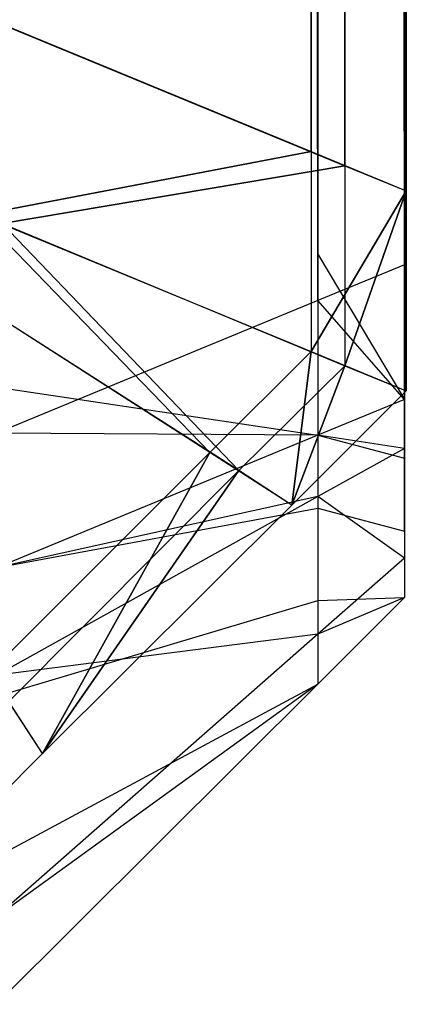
# Model space of a CAD drawing. Extents: x -0.418 to 0, y -0.27 to 0.
# Tile 64 of 89: x -0.000402 to 0, y -0.269924 to -0.2689. Entities that reach past the tile are written whole.
import ezdxf

# ---------------------------------------------------------------- set-up
doc = ezdxf.new("R2010")
doc.units = 0
for name, color, linetype in [('L10_KORPUS1_0___REPLACEMTFOREMP', 7, 'CONTINUOUS'), ('L5_KORPUS1_5___REPLACEMTFOREMPT', 7, 'CONTINUOUS'), ('L9_KORPUS1_1___REPLACEMTFOREMPT', 7, 'CONTINUOUS')]:
    doc.layers.add(name, color=color, linetype=linetype)

msp = doc.modelspace()

# ---------------------------------------------------------------- linework, layer by layer
at = {"layer": 'L10_KORPUS1_0___REPLACEMTFOREMP', "color": 8}
for points, invisible_edges in [([(0, -0.00129, 0.007194), (-0.000099, -0.269037, 0.007293), (0, -0.269078, 0.007194), (0, -0.00129, 0.007194)], 13), ([(-0.000099, -0.269037, 0.007293), (0, -0.00129, 0.007194), (-0.000099, -0.001331, 0.007293), (-0.000099, -0.269037, 0.007293)], 14), ([(-0.000064, -0.269052, 0.000436), (0, -0.00129, 0.0005), (0, -0.269078, 0.0005), (-0.000064, -0.269052, 0.000436)], 13), ([(0, -0.00129, 0.0005), (-0.000064, -0.269052, 0.000436), (-0.000064, -0.001317, 0.000436), (0, -0.00129, 0.0005)], 14), ([(0, -0.00129, 0.000566), (0, -0.269078, 0.007022), (0, -0.269078, 0.000566), (0, -0.00129, 0.000566)], 13), ([(0, -0.269078, 0.007022), (0, -0.00129, 0.000566), (0, -0.00129, 0.007022), (0, -0.269078, 0.007022)], 14), ([(0, -0.00129, 0.007022), (0, -0.269078, 0.007194), (0, -0.269078, 0.007022), (0, -0.00129, 0.007022)], 13), ([(0, -0.269078, 0.007194), (0, -0.00129, 0.007022), (0, -0.00129, 0.007194), (0, -0.269078, 0.007194)], 14), ([(0, -0.00129, 0.0005), (0, -0.269078, 0.000566), (0, -0.269078, 0.0005), (0, -0.00129, 0.0005)], 13), ([(0, -0.269078, 0.000566), (0, -0.00129, 0.0005), (0, -0.00129, 0.000566), (0, -0.269078, 0.000566)], 14), ([(-0.00042, -0.268905, 0.00008), (-0.000064, -0.001317, 0.000436), (-0.000064, -0.269052, 0.000436), (-0.00042, -0.268905, 0.00008)], 13), ([(-0.000064, -0.001317, 0.000436), (-0.00042, -0.268905, 0.00008), (-0.00042, -0.001464, 0.00008), (-0.000064, -0.001317, 0.000436)], 14), ([(-0.000099, -0.001331, 0.007293), (-0.000443, -0.268895, 0.007637), (-0.000099, -0.269037, 0.007293), (-0.000099, -0.001331, 0.007293)], 13), ([(-0.000443, -0.269103, 0.007637), (-0.000099, -0.269037, 0.007293), (-0.000443, -0.268895, 0.007637), (-0.000443, -0.269103, 0.007637)], 14), ([(-0.000064, -0.269052, 0.000436), (-0.00042, -0.269112, 0.00008), (-0.00042, -0.268905, 0.00008), (-0.000064, -0.269052, 0.000436)], 14), ([(-0.000099, -0.269037, 0.007293), (-0.000443, -0.269103, 0.007637), (-0.000099, -0.269245, 0.007293), (-0.000099, -0.269037, 0.007293)], 13), ([(-0.000099, -0.269245, 0.007293), (0, -0.269078, 0.007194), (-0.000099, -0.269037, 0.007293), (-0.000099, -0.269245, 0.007293)], 14), ([(-0.00042, -0.269112, 0.00008), (-0.000064, -0.269052, 0.000436), (-0.000064, -0.26926, 0.000436), (-0.00042, -0.269112, 0.00008)], 13), ([(0, -0.269078, 0.0005), (-0.000064, -0.26926, 0.000436), (-0.000064, -0.269052, 0.000436), (0, -0.269078, 0.0005)], 14), ([(0, -0.269078, 0.007194), (-0.000099, -0.269245, 0.007293), (0, -0.269286, 0.007194), (0, -0.269078, 0.007194)], 13), ([(-0.000064, -0.26926, 0.000436), (0, -0.269078, 0.0005), (0, -0.269286, 0.0005), (-0.000064, -0.26926, 0.000436)], 13), ([(0, -0.269078, 0.000566), (0, -0.269286, 0.007022), (0, -0.269286, 0.000566), (0, -0.269078, 0.000566)], 13), ([(0, -0.269286, 0.007022), (0, -0.269078, 0.000566), (0, -0.269078, 0.007022), (0, -0.269286, 0.007022)], 14), ([(0, -0.269078, 0.007022), (0, -0.269286, 0.007194), (0, -0.269286, 0.007022), (0, -0.269078, 0.007022)], 13), ([(0, -0.269286, 0.007194), (0, -0.269078, 0.007022), (0, -0.269078, 0.007194), (0, -0.269286, 0.007194)], 14), ([(0, -0.269078, 0.0005), (0, -0.269286, 0.000566), (0, -0.269286, 0.0005), (0, -0.269078, 0.0005)], 13), ([(0, -0.269286, 0.000566), (0, -0.269078, 0.0005), (0, -0.269078, 0.000566), (0, -0.269286, 0.000566)], 14), ([(-0.000204, -0.26935, 0.007293), (-0.000443, -0.269103, 0.007637), (-0.0005, -0.26916, 0.007637), (-0.000204, -0.26935, 0.007293)], 13), ([(-0.000443, -0.269103, 0.007637), (-0.000204, -0.26935, 0.007293), (-0.000099, -0.269245, 0.007293), (-0.000443, -0.269103, 0.007637)], 14), ([(-0.00042, -0.269112, 0.00008), (-0.000174, -0.269369, 0.000436), (-0.00048, -0.269173, 0.00008), (-0.00042, -0.269112, 0.00008)], 13), ([(-0.000174, -0.269369, 0.000436), (-0.00042, -0.269112, 0.00008), (-0.000064, -0.26926, 0.000436), (-0.000174, -0.269369, 0.000436)], 14), ([(-0.0005, -0.26916, 0.007637), (-0.000433, -0.269579, 0.007293), (-0.000204, -0.26935, 0.007293), (-0.0005, -0.26916, 0.007637)], 14), ([(-0.000413, -0.269609, 0.000436), (-0.00048, -0.269173, 0.00008), (-0.000174, -0.269369, 0.000436), (-0.000413, -0.269609, 0.000436)], 14), ([(-0.000119, -0.269405, 0.007194), (-0.000099, -0.269245, 0.007293), (-0.000204, -0.26935, 0.007293), (-0.000119, -0.269405, 0.007194)], 13), ([(-0.000099, -0.269245, 0.007293), (-0.000119, -0.269405, 0.007194), (0, -0.269286, 0.007194), (-0.000099, -0.269245, 0.007293)], 14), ([(-0.000064, -0.26926, 0.000436), (-0.000119, -0.269405, 0.0005), (-0.000174, -0.269369, 0.000436), (-0.000064, -0.26926, 0.000436)], 13), ([(-0.000119, -0.269405, 0.0005), (-0.000064, -0.26926, 0.000436), (0, -0.269286, 0.0005), (-0.000119, -0.269405, 0.0005)], 14), ([(0, -0.269286, 0.007022), (-0.000119, -0.269405, 0.000566), (0, -0.269286, 0.000566), (0, -0.269286, 0.007022)], 13), ([(-0.000119, -0.269405, 0.000566), (0, -0.269286, 0.007022), (-0.000119, -0.269405, 0.007022), (-0.000119, -0.269405, 0.000566)], 14), ([(0, -0.269286, 0.007194), (-0.000119, -0.269405, 0.007022), (0, -0.269286, 0.007022), (0, -0.269286, 0.007194)], 13), ([(-0.000119, -0.269405, 0.007022), (0, -0.269286, 0.007194), (-0.000119, -0.269405, 0.007194), (-0.000119, -0.269405, 0.007022)], 14), ([(0, -0.269286, 0.000566), (-0.000119, -0.269405, 0.0005), (0, -0.269286, 0.0005), (0, -0.269286, 0.000566)], 13), ([(-0.000119, -0.269405, 0.0005), (0, -0.269286, 0.000566), (-0.000119, -0.269405, 0.000566), (-0.000119, -0.269405, 0.0005)], 14), ([(-0.000378, -0.269663, 0.007194), (-0.000204, -0.26935, 0.007293), (-0.000433, -0.269579, 0.007293), (-0.000378, -0.269663, 0.007194)], 13), ([(-0.000204, -0.26935, 0.007293), (-0.000378, -0.269663, 0.007194), (-0.000119, -0.269405, 0.007194), (-0.000204, -0.26935, 0.007293)], 14), ([(-0.000174, -0.269369, 0.000436), (-0.000378, -0.269663, 0.0005), (-0.000413, -0.269609, 0.000436), (-0.000174, -0.269369, 0.000436)], 13), ([(-0.000378, -0.269663, 0.0005), (-0.000174, -0.269369, 0.000436), (-0.000119, -0.269405, 0.0005), (-0.000378, -0.269663, 0.0005)], 14), ([(-0.000119, -0.269405, 0.000566), (-0.000378, -0.269663, 0.0005), (-0.000119, -0.269405, 0.0005), (-0.000119, -0.269405, 0.000566)], 13), ([(-0.000378, -0.269663, 0.0005), (-0.000119, -0.269405, 0.000566), (-0.000378, -0.269663, 0.000566), (-0.000378, -0.269663, 0.0005)], 14), ([(-0.000119, -0.269405, 0.007194), (-0.000378, -0.269663, 0.007022), (-0.000119, -0.269405, 0.007022), (-0.000119, -0.269405, 0.007194)], 13), ([(-0.000378, -0.269663, 0.007022), (-0.000119, -0.269405, 0.007194), (-0.000378, -0.269663, 0.007194), (-0.000378, -0.269663, 0.007022)], 14), ([(-0.000119, -0.269405, 0.007022), (-0.000378, -0.269663, 0.000566), (-0.000119, -0.269405, 0.000566), (-0.000119, -0.269405, 0.007022)], 13), ([(-0.000378, -0.269663, 0.000566), (-0.000119, -0.269405, 0.007022), (-0.000378, -0.269663, 0.007022), (-0.000378, -0.269663, 0.000566)], 14), ([(-0.000433, -0.269579, 0.007293), (-0.0005, -0.269785, 0.007194), (-0.000378, -0.269663, 0.007194), (-0.000433, -0.269579, 0.007293)], 14), ([(-0.0005, -0.269785, 0.0005), (-0.000413, -0.269609, 0.000436), (-0.000378, -0.269663, 0.0005), (-0.0005, -0.269785, 0.0005)], 14), ([(-0.000378, -0.269663, 0.007022), (-0.0005, -0.269785, 0.000566), (-0.000378, -0.269663, 0.000566), (-0.000378, -0.269663, 0.007022)], 13), ([(-0.0005, -0.269785, 0.000566), (-0.000378, -0.269663, 0.007022), (-0.0005, -0.269785, 0.007022), (-0.0005, -0.269785, 0.000566)], 14), ([(-0.000378, -0.269663, 0.007194), (-0.0005, -0.269785, 0.007022), (-0.000378, -0.269663, 0.007022), (-0.000378, -0.269663, 0.007194)], 13), ([(-0.0005, -0.269785, 0.007022), (-0.000378, -0.269663, 0.007194), (-0.0005, -0.269785, 0.007194), (-0.0005, -0.269785, 0.007022)], 14), ([(-0.000378, -0.269663, 0.000566), (-0.0005, -0.269785, 0.0005), (-0.000378, -0.269663, 0.0005), (-0.000378, -0.269663, 0.000566)], 13), ([(-0.0005, -0.269785, 0.0005), (-0.000378, -0.269663, 0.000566), (-0.0005, -0.269785, 0.000566), (-0.0005, -0.269785, 0.0005)], 14)]:
    msp.add_3dface(points, dxfattribs=dict(at, invisible_edges=invisible_edges))
at = {"layer": 'L5_KORPUS1_5___REPLACEMTFOREMPT', "color": 8}
for points, invisible_edges in [([(-0.000426, -0.001875, 0.006967), (-0.000092, -0.269192, 0.007302), (-0.000426, -0.26933, 0.006967), (-0.000426, -0.001875, 0.006967)], 13), ([(-0.000092, -0.269192, 0.007302), (-0.000426, -0.001875, 0.006967), (-0.000092, -0.002013, 0.007302), (-0.000092, -0.269192, 0.007302)], 14), ([(-0.000092, -0.269144, 0.928983), (-0.000426, -0.001929, 0.929318), (-0.000426, -0.269282, 0.929318), (-0.000092, -0.269144, 0.928983)], 13), ([(-0.000426, -0.001929, 0.929318), (-0.000092, -0.269144, 0.928983), (-0.000092, -0.002067, 0.928983), (-0.000426, -0.001929, 0.929318)], 14), ([(-0.000092, -0.002013, 0.007302), (-0.000002, -0.269155, 0.007391), (-0.000092, -0.269192, 0.007302), (-0.000092, -0.002013, 0.007302)], 13), ([(-0.000002, -0.269155, 0.007391), (-0.000092, -0.002013, 0.007302), (-0.000002, -0.00205, 0.007391), (-0.000002, -0.269155, 0.007391)], 14), ([(-0.000002, -0.269155, 0.007391), (-0.000002, -0.00205, 0.007513), (-0.000002, -0.269155, 0.007513), (-0.000002, -0.269155, 0.007391)], 13), ([(-0.000002, -0.00205, 0.007513), (-0.000002, -0.269155, 0.007391), (-0.000002, -0.00205, 0.007391), (-0.000002, -0.00205, 0.007513)], 14), ([(-0.000002, -0.269108, 0.928772), (-0.000002, -0.269155, 0.007513), (-0.000002, -0.00205, 0.007513), (-0.000002, -0.269108, 0.928772)], 13), ([(-0.000002, -0.269108, 0.928772), (-0.000002, -0.00205, 0.007513), (-0.000002, -0.002104, 0.928772), (-0.000002, -0.269108, 0.928772)], 10), ([(-0.000002, -0.269108, 0.928894), (-0.000092, -0.002067, 0.928983), (-0.000092, -0.269144, 0.928983), (-0.000002, -0.269108, 0.928894)], 13), ([(-0.000092, -0.002067, 0.928983), (-0.000002, -0.269108, 0.928894), (-0.000002, -0.002104, 0.928894), (-0.000092, -0.002067, 0.928983)], 14), ([(-0.000002, -0.269108, 0.928772), (-0.000002, -0.002104, 0.928894), (-0.000002, -0.269108, 0.928894), (-0.000002, -0.269108, 0.928772)], 13), ([(-0.000002, -0.002104, 0.928894), (-0.000002, -0.269108, 0.928772), (-0.000002, -0.002104, 0.928772), (-0.000002, -0.002104, 0.928894)], 14), ([(-0.000092, -0.269144, 0.928983), (-0.000002, -0.269295, 0.928894), (-0.000002, -0.269108, 0.928894), (-0.000092, -0.269144, 0.928983)], 14), ([(-0.000002, -0.269244, 0.928772), (-0.000002, -0.269108, 0.928894), (-0.000002, -0.269295, 0.928894), (-0.000002, -0.269244, 0.928772)], 13), ([(-0.000002, -0.269108, 0.928894), (-0.000002, -0.269244, 0.928772), (-0.000002, -0.269108, 0.928772), (-0.000002, -0.269108, 0.928894)], 14), ([(-0.000002, -0.269244, 0.928772), (-0.000002, -0.269244, 0.007513), (-0.000002, -0.269108, 0.928772), (-0.000002, -0.269244, 0.928772)], 13), ([(-0.000002, -0.269108, 0.928772), (-0.000002, -0.269244, 0.007513), (-0.000002, -0.269155, 0.007513), (-0.000002, -0.269108, 0.928772)], 10), ([(-0.000426, -0.269282, 0.929318), (-0.000092, -0.269332, 0.928983), (-0.000092, -0.269144, 0.928983), (-0.000426, -0.269282, 0.929318)], 14), ([(-0.000002, -0.269295, 0.928894), (-0.000092, -0.269144, 0.928983), (-0.000092, -0.269332, 0.928983), (-0.000002, -0.269295, 0.928894)], 13), ([(-0.000002, -0.269295, 0.007391), (-0.000092, -0.269192, 0.007302), (-0.000002, -0.269155, 0.007391), (-0.000002, -0.269295, 0.007391)], 14), ([(-0.000002, -0.269155, 0.007391), (-0.000002, -0.269244, 0.007513), (-0.000002, -0.269295, 0.007391), (-0.000002, -0.269155, 0.007391)], 13), ([(-0.000002, -0.269244, 0.007513), (-0.000002, -0.269155, 0.007391), (-0.000002, -0.269155, 0.007513), (-0.000002, -0.269244, 0.007513)], 14), ([(-0.000092, -0.269332, 0.007302), (-0.000426, -0.26933, 0.006967), (-0.000092, -0.269192, 0.007302), (-0.000092, -0.269332, 0.007302)], 14), ([(-0.000092, -0.269192, 0.007302), (-0.000002, -0.269295, 0.007391), (-0.000092, -0.269332, 0.007302), (-0.000092, -0.269192, 0.007302)], 13), ([(-0.000002, -0.269295, 0.928894), (-0.000002, -0.269285, 0.928732), (-0.000002, -0.269244, 0.928772), (-0.000002, -0.269295, 0.928894)], 14), ([(-0.000002, -0.269278, 0.007546), (-0.000002, -0.269295, 0.007391), (-0.000002, -0.269244, 0.007513), (-0.000002, -0.269278, 0.007546)], 14), ([(-0.000002, -0.269285, 0.928732), (-0.000002, -0.269278, 0.007546), (-0.000002, -0.269244, 0.928772), (-0.000002, -0.269285, 0.928732)], 13), ([(-0.000002, -0.269244, 0.928772), (-0.000002, -0.269278, 0.007546), (-0.000002, -0.269244, 0.007513), (-0.000002, -0.269244, 0.928772)], 10), ([(-0.000002, -0.269353, 0.007622), (-0.000002, -0.269346, 0.007442), (-0.000002, -0.269278, 0.007546), (-0.000002, -0.269353, 0.007622)], 14), ([(-0.000002, -0.269295, 0.007391), (-0.000002, -0.269278, 0.007546), (-0.000002, -0.269346, 0.007442), (-0.000002, -0.269295, 0.007391)], 13), ([(-0.000002, -0.269334, 0.928682), (-0.000002, -0.269353, 0.007622), (-0.000002, -0.269278, 0.007546), (-0.000002, -0.269334, 0.928682)], 13), ([(-0.000002, -0.269334, 0.928682), (-0.000002, -0.269278, 0.007546), (-0.000002, -0.269285, 0.928732), (-0.000002, -0.269334, 0.928682)], 10), ([(-0.000092, -0.269332, 0.928983), (-0.000426, -0.269282, 0.929318), (-0.000426, -0.26947, 0.929318), (-0.000092, -0.269332, 0.928983)], 13), ([(-0.000002, -0.269356, 0.928832), (-0.000002, -0.269334, 0.928682), (-0.000002, -0.269285, 0.928732), (-0.000002, -0.269356, 0.928832)], 14), ([(-0.000002, -0.269285, 0.928732), (-0.000002, -0.269295, 0.928894), (-0.000002, -0.269356, 0.928832), (-0.000002, -0.269285, 0.928732)], 13), ([(-0.000092, -0.269332, 0.928983), (-0.000002, -0.269356, 0.928832), (-0.000002, -0.269295, 0.928894), (-0.000092, -0.269332, 0.928983)], 14), ([(-0.000002, -0.269346, 0.007442), (-0.000092, -0.269332, 0.007302), (-0.000002, -0.269295, 0.007391), (-0.000002, -0.269346, 0.007442)], 14), ([(-0.000426, -0.26933, 0.006967), (-0.000092, -0.269332, 0.007302), (-0.000426, -0.26947, 0.006967), (-0.000426, -0.26933, 0.006967)], 13), ([(-0.000426, -0.26947, 0.929318), (-0.000092, -0.269408, 0.928906), (-0.000092, -0.269332, 0.928983), (-0.000426, -0.26947, 0.929318)], 14), ([(-0.000092, -0.269396, 0.007366), (-0.000426, -0.26947, 0.006967), (-0.000092, -0.269332, 0.007302), (-0.000092, -0.269396, 0.007366)], 14), ([(-0.000002, -0.269356, 0.928832), (-0.000092, -0.269332, 0.928983), (-0.000092, -0.269408, 0.928906), (-0.000002, -0.269356, 0.928832)], 13), ([(-0.000092, -0.269332, 0.007302), (-0.000002, -0.269346, 0.007442), (-0.000092, -0.269396, 0.007366), (-0.000092, -0.269332, 0.007302)], 13), ([(-0.000002, -0.269334, 0.928682), (-0.000002, -0.269356, 0.928832), (-0.000002, -0.269432, 0.928756), (-0.000002, -0.269334, 0.928682)], 13), ([(-0.000002, -0.269432, 0.928756), (-0.000002, -0.26938, 0.928636), (-0.000002, -0.269334, 0.928682), (-0.000002, -0.269432, 0.928756)], 14), ([(-0.000002, -0.26938, 0.928452), (-0.000002, -0.269334, 0.928682), (-0.000002, -0.26938, 0.928636), (-0.000002, -0.26938, 0.928452)], 13), ([(-0.000002, -0.269334, 0.928682), (-0.000002, -0.26938, 0.928452), (-0.000002, -0.26938, 0.007817), (-0.000002, -0.269334, 0.928682)], 10), ([(-0.000002, -0.269334, 0.928682), (-0.000002, -0.26938, 0.007817), (-0.000002, -0.26938, 0.007649), (-0.000002, -0.269334, 0.928682)], 13), ([(-0.000002, -0.269334, 0.928682), (-0.000002, -0.26938, 0.007649), (-0.000002, -0.269353, 0.007622), (-0.000002, -0.269334, 0.928682)], 10), ([(-0.000002, -0.26946, 0.007557), (-0.000092, -0.269396, 0.007366), (-0.000002, -0.269346, 0.007442), (-0.000002, -0.26946, 0.007557)], 14), ([(-0.000002, -0.269346, 0.007442), (-0.000002, -0.269353, 0.007622), (-0.000002, -0.26946, 0.007557), (-0.000002, -0.269346, 0.007442)], 13), ([(-0.000092, -0.269408, 0.928906), (-0.000002, -0.269432, 0.928756), (-0.000002, -0.269356, 0.928832), (-0.000092, -0.269408, 0.928906)], 14), ([(-0.000002, -0.26938, 0.007649), (-0.000002, -0.26946, 0.007557), (-0.000002, -0.269353, 0.007622), (-0.000002, -0.26938, 0.007649)], 14), ([(-0.000002, -0.26946, 0.007557), (-0.000002, -0.26938, 0.007649), (-0.000002, -0.269501, 0.007598), (-0.000002, -0.26946, 0.007557)], 13), ([(-0.000002, -0.269501, 0.007817), (-0.000002, -0.26938, 0.928452), (-0.000002, -0.269501, 0.928452), (-0.000002, -0.269501, 0.007817)], 13), ([(-0.000002, -0.26938, 0.928452), (-0.000002, -0.269501, 0.007817), (-0.000002, -0.26938, 0.007817), (-0.000002, -0.26938, 0.928452)], 14), ([(-0.000002, -0.269501, 0.007598), (-0.000002, -0.26938, 0.007817), (-0.000002, -0.269501, 0.007817), (-0.000002, -0.269501, 0.007598)], 13), ([(-0.000002, -0.26938, 0.007817), (-0.000002, -0.269501, 0.007598), (-0.000002, -0.26938, 0.007649), (-0.000002, -0.26938, 0.007817)], 14), ([(-0.000002, -0.26938, 0.928636), (-0.000002, -0.269432, 0.928756), (-0.000002, -0.269501, 0.928687), (-0.000002, -0.26938, 0.928636)], 13), ([(-0.000002, -0.269501, 0.928452), (-0.000002, -0.26938, 0.928636), (-0.000002, -0.269501, 0.928687), (-0.000002, -0.269501, 0.928452)], 13), ([(-0.000002, -0.26938, 0.928636), (-0.000002, -0.269501, 0.928452), (-0.000002, -0.26938, 0.928452), (-0.000002, -0.26938, 0.928636)], 14), ([(-0.000092, -0.269539, 0.007509), (-0.000426, -0.269582, 0.00708), (-0.000092, -0.269396, 0.007366), (-0.000092, -0.269539, 0.007509)], 14), ([(-0.000426, -0.26947, 0.006967), (-0.000092, -0.269396, 0.007366), (-0.000426, -0.269582, 0.00708), (-0.000426, -0.26947, 0.006967)], 13), ([(-0.000092, -0.269396, 0.007366), (-0.000002, -0.26946, 0.007557), (-0.000092, -0.269539, 0.007509), (-0.000092, -0.269396, 0.007366)], 13), ([(-0.000426, -0.269604, 0.929183), (-0.000092, -0.269504, 0.928811), (-0.000092, -0.269408, 0.928906), (-0.000426, -0.269604, 0.929183)], 14), ([(-0.000092, -0.269408, 0.928906), (-0.000426, -0.26947, 0.929318), (-0.000426, -0.269604, 0.929183), (-0.000092, -0.269408, 0.928906)], 13), ([(-0.000002, -0.269432, 0.928756), (-0.000092, -0.269408, 0.928906), (-0.000092, -0.269504, 0.928811), (-0.000002, -0.269432, 0.928756)], 13), ([(-0.000092, -0.269504, 0.928811), (-0.000002, -0.269501, 0.928687), (-0.000002, -0.269432, 0.928756), (-0.000092, -0.269504, 0.928811)], 14), ([(-0.000002, -0.269501, 0.007598), (-0.000092, -0.269539, 0.007509), (-0.000002, -0.26946, 0.007557), (-0.000002, -0.269501, 0.007598)], 14), ([(-0.000092, -0.269504, 0.928811), (-0.000426, -0.269604, 0.929183), (-0.000426, -0.269771, 0.929015), (-0.000092, -0.269504, 0.928811)], 13), ([(-0.000426, -0.269771, 0.929015), (-0.000092, -0.269591, 0.928724), (-0.000092, -0.269504, 0.928811), (-0.000426, -0.269771, 0.929015)], 14), ([(-0.000092, -0.269539, 0.007509), (-0.000002, -0.269501, 0.007598), (-0.000092, -0.269591, 0.007561), (-0.000092, -0.269539, 0.007509)], 13), ([(-0.000002, -0.269501, 0.928687), (-0.000092, -0.269504, 0.928811), (-0.000092, -0.269591, 0.928724), (-0.000002, -0.269501, 0.928687)], 13), ([(-0.000002, -0.269501, 0.007598), (-0.000092, -0.269591, 0.00778), (-0.000092, -0.269591, 0.007561), (-0.000002, -0.269501, 0.007598)], 13), ([(-0.000092, -0.269591, 0.00778), (-0.000002, -0.269501, 0.007598), (-0.000002, -0.269501, 0.007817), (-0.000092, -0.269591, 0.00778)], 14), ([(-0.000002, -0.269501, 0.007817), (-0.000092, -0.269591, 0.928489), (-0.000092, -0.269591, 0.00778), (-0.000002, -0.269501, 0.007817)], 13), ([(-0.000092, -0.269591, 0.928489), (-0.000002, -0.269501, 0.007817), (-0.000002, -0.269501, 0.928452), (-0.000092, -0.269591, 0.928489)], 14), ([(-0.000002, -0.269501, 0.928687), (-0.000092, -0.269591, 0.928489), (-0.000002, -0.269501, 0.928452), (-0.000002, -0.269501, 0.928687)], 13), ([(-0.000092, -0.269591, 0.928489), (-0.000002, -0.269501, 0.928687), (-0.000092, -0.269591, 0.928724), (-0.000092, -0.269591, 0.928489)], 14), ([(-0.000426, -0.269582, 0.00708), (-0.000092, -0.269539, 0.007509), (-0.000426, -0.269833, 0.007332), (-0.000426, -0.269582, 0.00708)], 13), ([(-0.000092, -0.269591, 0.007561), (-0.000426, -0.269833, 0.007332), (-0.000092, -0.269539, 0.007509), (-0.000092, -0.269591, 0.007561)], 14), ([(-0.000426, -0.269833, 0.007332), (-0.000092, -0.269591, 0.007561), (-0.000426, -0.269924, 0.007423), (-0.000426, -0.269833, 0.007332)], 13), ([(-0.000092, -0.269591, 0.928724), (-0.000426, -0.269771, 0.929015), (-0.000426, -0.269924, 0.928862), (-0.000092, -0.269591, 0.928724)], 13), ([(-0.000092, -0.269591, 0.928724), (-0.000426, -0.269924, 0.928628), (-0.000092, -0.269591, 0.928489), (-0.000092, -0.269591, 0.928724)], 13), ([(-0.000426, -0.269924, 0.928628), (-0.000092, -0.269591, 0.928724), (-0.000426, -0.269924, 0.928862), (-0.000426, -0.269924, 0.928628)], 14), ([(-0.000092, -0.269591, 0.00778), (-0.000426, -0.269924, 0.928628), (-0.000426, -0.269924, 0.007642), (-0.000092, -0.269591, 0.00778)], 13), ([(-0.000426, -0.269924, 0.928628), (-0.000092, -0.269591, 0.00778), (-0.000092, -0.269591, 0.928489), (-0.000426, -0.269924, 0.928628)], 14), ([(-0.000092, -0.269591, 0.007561), (-0.000426, -0.269924, 0.007642), (-0.000426, -0.269924, 0.007423), (-0.000092, -0.269591, 0.007561)], 13), ([(-0.000426, -0.269924, 0.007642), (-0.000092, -0.269591, 0.007561), (-0.000092, -0.269591, 0.00778), (-0.000426, -0.269924, 0.007642)], 14)]:
    msp.add_3dface(points, dxfattribs=dict(at, invisible_edges=invisible_edges))
at = {"layer": 'L9_KORPUS1_1___REPLACEMTFOREMPT', "color": 8}
for points, invisible_edges in [([(-0.000099, -0.269037, 0.928707), (0, -0.00129, 0.928806), (0, -0.269078, 0.928806), (-0.000099, -0.269037, 0.928707)], 13), ([(0, -0.00129, 0.928806), (-0.000099, -0.269037, 0.928707), (-0.000099, -0.001331, 0.928707), (0, -0.00129, 0.928806)], 14), ([(0, -0.00129, 0.9355), (-0.000064, -0.269052, 0.935564), (0, -0.269078, 0.9355), (0, -0.00129, 0.9355)], 13), ([(-0.000064, -0.269052, 0.935564), (0, -0.00129, 0.9355), (-0.000064, -0.001317, 0.935564), (-0.000064, -0.269052, 0.935564)], 14), ([(0, -0.00129, 0.928978), (0, -0.269078, 0.935434), (0, -0.269078, 0.928978), (0, -0.00129, 0.928978)], 13), ([(0, -0.269078, 0.935434), (0, -0.00129, 0.928978), (0, -0.00129, 0.935434), (0, -0.269078, 0.935434)], 14), ([(0, -0.00129, 0.928806), (0, -0.269078, 0.928978), (0, -0.269078, 0.928806), (0, -0.00129, 0.928806)], 13), ([(0, -0.269078, 0.928978), (0, -0.00129, 0.928806), (0, -0.00129, 0.928978), (0, -0.269078, 0.928978)], 14), ([(0, -0.00129, 0.935434), (0, -0.269078, 0.9355), (0, -0.269078, 0.935434), (0, -0.00129, 0.935434)], 13), ([(0, -0.269078, 0.9355), (0, -0.00129, 0.935434), (0, -0.00129, 0.9355), (0, -0.269078, 0.9355)], 14), ([(-0.000064, -0.001317, 0.935564), (-0.00042, -0.268905, 0.93592), (-0.000064, -0.269052, 0.935564), (-0.000064, -0.001317, 0.935564)], 13), ([(-0.00042, -0.268905, 0.93592), (-0.000064, -0.001317, 0.935564), (-0.00042, -0.001464, 0.93592), (-0.00042, -0.268905, 0.93592)], 14), ([(-0.000443, -0.268895, 0.928363), (-0.000099, -0.001331, 0.928707), (-0.000099, -0.269037, 0.928707), (-0.000443, -0.268895, 0.928363)], 13), ([(-0.000099, -0.269037, 0.928707), (-0.000443, -0.269103, 0.928363), (-0.000443, -0.268895, 0.928363), (-0.000099, -0.269037, 0.928707)], 14), ([(-0.00042, -0.269112, 0.93592), (-0.000064, -0.269052, 0.935564), (-0.00042, -0.268905, 0.93592), (-0.00042, -0.269112, 0.93592)], 14), ([(-0.000443, -0.269103, 0.928363), (-0.000099, -0.269037, 0.928707), (-0.000099, -0.269245, 0.928707), (-0.000443, -0.269103, 0.928363)], 13), ([(0, -0.269078, 0.928806), (-0.000099, -0.269245, 0.928707), (-0.000099, -0.269037, 0.928707), (0, -0.269078, 0.928806)], 14), ([(-0.000064, -0.269052, 0.935564), (-0.00042, -0.269112, 0.93592), (-0.000064, -0.26926, 0.935564), (-0.000064, -0.269052, 0.935564)], 13), ([(-0.000064, -0.26926, 0.935564), (0, -0.269078, 0.9355), (-0.000064, -0.269052, 0.935564), (-0.000064, -0.26926, 0.935564)], 14), ([(-0.000099, -0.269245, 0.928707), (0, -0.269078, 0.928806), (0, -0.269286, 0.928806), (-0.000099, -0.269245, 0.928707)], 13), ([(0, -0.269078, 0.9355), (-0.000064, -0.26926, 0.935564), (0, -0.269286, 0.9355), (0, -0.269078, 0.9355)], 13), ([(0, -0.269078, 0.928978), (0, -0.269286, 0.935434), (0, -0.269286, 0.928978), (0, -0.269078, 0.928978)], 13), ([(0, -0.269286, 0.935434), (0, -0.269078, 0.928978), (0, -0.269078, 0.935434), (0, -0.269286, 0.935434)], 14), ([(0, -0.269078, 0.928806), (0, -0.269286, 0.928978), (0, -0.269286, 0.928806), (0, -0.269078, 0.928806)], 13), ([(0, -0.269286, 0.928978), (0, -0.269078, 0.928806), (0, -0.269078, 0.928978), (0, -0.269286, 0.928978)], 14), ([(0, -0.269078, 0.935434), (0, -0.269286, 0.9355), (0, -0.269286, 0.935434), (0, -0.269078, 0.935434)], 13), ([(0, -0.269286, 0.9355), (0, -0.269078, 0.935434), (0, -0.269078, 0.9355), (0, -0.269286, 0.9355)], 14), ([(-0.000443, -0.269103, 0.928363), (-0.000204, -0.26935, 0.928707), (-0.0005, -0.26916, 0.928363), (-0.000443, -0.269103, 0.928363)], 13), ([(-0.000204, -0.26935, 0.928707), (-0.000443, -0.269103, 0.928363), (-0.000099, -0.269245, 0.928707), (-0.000204, -0.26935, 0.928707)], 14), ([(-0.000174, -0.269369, 0.935564), (-0.00042, -0.269112, 0.93592), (-0.00048, -0.269173, 0.93592), (-0.000174, -0.269369, 0.935564)], 13), ([(-0.00042, -0.269112, 0.93592), (-0.000174, -0.269369, 0.935564), (-0.000064, -0.26926, 0.935564), (-0.00042, -0.269112, 0.93592)], 14), ([(-0.000433, -0.269579, 0.928707), (-0.0005, -0.26916, 0.928363), (-0.000204, -0.26935, 0.928707), (-0.000433, -0.269579, 0.928707)], 14), ([(-0.00048, -0.269173, 0.93592), (-0.000413, -0.269609, 0.935564), (-0.000174, -0.269369, 0.935564), (-0.00048, -0.269173, 0.93592)], 14), ([(-0.000099, -0.269245, 0.928707), (-0.000119, -0.269405, 0.928806), (-0.000204, -0.26935, 0.928707), (-0.000099, -0.269245, 0.928707)], 13), ([(-0.000119, -0.269405, 0.928806), (-0.000099, -0.269245, 0.928707), (0, -0.269286, 0.928806), (-0.000119, -0.269405, 0.928806)], 14), ([(-0.000119, -0.269405, 0.9355), (-0.000064, -0.26926, 0.935564), (-0.000174, -0.269369, 0.935564), (-0.000119, -0.269405, 0.9355)], 13), ([(-0.000064, -0.26926, 0.935564), (-0.000119, -0.269405, 0.9355), (0, -0.269286, 0.9355), (-0.000064, -0.26926, 0.935564)], 14), ([(0, -0.269286, 0.935434), (-0.000119, -0.269405, 0.928978), (0, -0.269286, 0.928978), (0, -0.269286, 0.935434)], 13), ([(-0.000119, -0.269405, 0.928978), (0, -0.269286, 0.935434), (-0.000119, -0.269405, 0.935434), (-0.000119, -0.269405, 0.928978)], 14), ([(0, -0.269286, 0.928978), (-0.000119, -0.269405, 0.928806), (0, -0.269286, 0.928806), (0, -0.269286, 0.928978)], 13), ([(-0.000119, -0.269405, 0.928806), (0, -0.269286, 0.928978), (-0.000119, -0.269405, 0.928978), (-0.000119, -0.269405, 0.928806)], 14), ([(0, -0.269286, 0.9355), (-0.000119, -0.269405, 0.935434), (0, -0.269286, 0.935434), (0, -0.269286, 0.9355)], 13), ([(-0.000119, -0.269405, 0.935434), (0, -0.269286, 0.9355), (-0.000119, -0.269405, 0.9355), (-0.000119, -0.269405, 0.935434)], 14), ([(-0.000204, -0.26935, 0.928707), (-0.000378, -0.269663, 0.928806), (-0.000433, -0.269579, 0.928707), (-0.000204, -0.26935, 0.928707)], 13), ([(-0.000378, -0.269663, 0.928806), (-0.000204, -0.26935, 0.928707), (-0.000119, -0.269405, 0.928806), (-0.000378, -0.269663, 0.928806)], 14), ([(-0.000378, -0.269663, 0.9355), (-0.000174, -0.269369, 0.935564), (-0.000413, -0.269609, 0.935564), (-0.000378, -0.269663, 0.9355)], 13), ([(-0.000174, -0.269369, 0.935564), (-0.000378, -0.269663, 0.9355), (-0.000119, -0.269405, 0.9355), (-0.000174, -0.269369, 0.935564)], 14), ([(-0.000119, -0.269405, 0.9355), (-0.000378, -0.269663, 0.935434), (-0.000119, -0.269405, 0.935434), (-0.000119, -0.269405, 0.9355)], 13), ([(-0.000378, -0.269663, 0.935434), (-0.000119, -0.269405, 0.9355), (-0.000378, -0.269663, 0.9355), (-0.000378, -0.269663, 0.935434)], 14), ([(-0.000119, -0.269405, 0.928978), (-0.000378, -0.269663, 0.928806), (-0.000119, -0.269405, 0.928806), (-0.000119, -0.269405, 0.928978)], 13), ([(-0.000378, -0.269663, 0.928806), (-0.000119, -0.269405, 0.928978), (-0.000378, -0.269663, 0.928978), (-0.000378, -0.269663, 0.928806)], 14), ([(-0.000119, -0.269405, 0.935434), (-0.000378, -0.269663, 0.928978), (-0.000119, -0.269405, 0.928978), (-0.000119, -0.269405, 0.935434)], 13), ([(-0.000378, -0.269663, 0.928978), (-0.000119, -0.269405, 0.935434), (-0.000378, -0.269663, 0.935434), (-0.000378, -0.269663, 0.928978)], 14), ([(-0.0005, -0.269785, 0.928806), (-0.000433, -0.269579, 0.928707), (-0.000378, -0.269663, 0.928806), (-0.0005, -0.269785, 0.928806)], 14), ([(-0.000413, -0.269609, 0.935564), (-0.0005, -0.269785, 0.9355), (-0.000378, -0.269663, 0.9355), (-0.000413, -0.269609, 0.935564)], 14), ([(-0.000378, -0.269663, 0.935434), (-0.0005, -0.269785, 0.928978), (-0.000378, -0.269663, 0.928978), (-0.000378, -0.269663, 0.935434)], 13), ([(-0.0005, -0.269785, 0.928978), (-0.000378, -0.269663, 0.935434), (-0.0005, -0.269785, 0.935434), (-0.0005, -0.269785, 0.928978)], 14), ([(-0.000378, -0.269663, 0.928978), (-0.0005, -0.269785, 0.928806), (-0.000378, -0.269663, 0.928806), (-0.000378, -0.269663, 0.928978)], 13), ([(-0.0005, -0.269785, 0.928806), (-0.000378, -0.269663, 0.928978), (-0.0005, -0.269785, 0.928978), (-0.0005, -0.269785, 0.928806)], 14), ([(-0.000378, -0.269663, 0.9355), (-0.0005, -0.269785, 0.935434), (-0.000378, -0.269663, 0.935434), (-0.000378, -0.269663, 0.9355)], 13), ([(-0.0005, -0.269785, 0.935434), (-0.000378, -0.269663, 0.9355), (-0.0005, -0.269785, 0.9355), (-0.0005, -0.269785, 0.935434)], 14)]:
    msp.add_3dface(points, dxfattribs=dict(at, invisible_edges=invisible_edges))

doc.saveas('drawing.dxf')
